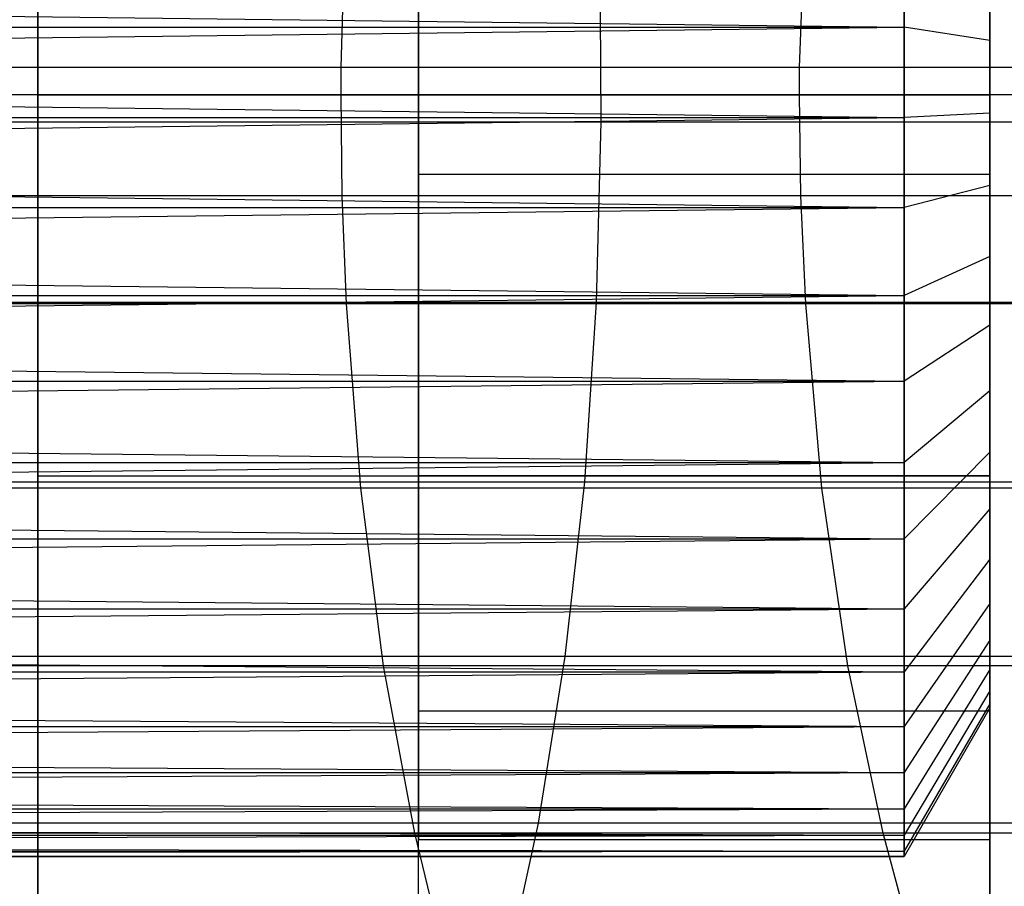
# Model space of a CAD drawing. Extents: x 1 to 115, y -55 to 55.
# Tile 81 of 86: x 108 to 110.59, y -2.08 to 0.2. Entities that reach past the tile are written whole.
import ezdxf

# ---------------------------------------------------------------- set-up
doc = ezdxf.new("R2010")
doc.units = 0
doc.header["$LTSCALE"] = 25.4
doc.layers.get('0').update_dxf_attribs({"linetype": 'CONTINUOUS'})

# ---------------------------------------------------------------- blocks, each defined once
blk = doc.blocks.new('NL2500025450_STL')
at = {"color": 0}
for p, q in [((110.55, -55, 213.8096), (110.55, 55, 213.8096)), ((110.55, 55, 243.8096), (110.55, -55, 243.8096)), ((110.55, 55, 243.8096), (110.55, -55, 243.8096)), ((110.55, -55, 213.8096), (110.55, 55, 213.8096)), ((110.55, 55, 93.8096), (110.55, -55, 93.8096)), ((110.55, -55, 43.8096), (110.55, 55, 43.8096)), ((110.55, 55, 93.8096), (110.55, -55, 93.8096)), ((110.55, -55, 43.8096), (110.55, 55, 43.8096)), ((109.05, -53.5, 43.8096), (109.05, 53.5, 43.8096)), ((109.05, -53.5, 43.8096), (109.05, 53.5, 43.8096)), ((109.05, -53.5, 92.8096), (109.05, 53.5, 92.8096)), ((109.05, -53.5, 92.8096), (109.05, 53.5, 92.8096)), ((108.05, 52.5, 45.6096), (108.05, -52.5, 45.6096)), ((108.05, 52.5, 45.6096), (108.05, -52.5, 45.6096)), ((108.05, -7.5, 43.8096), (108.05, 7.5, 43.8096)), ((108.05, -7.5, 43.8096), (108.05, 7.5, 43.8096)), ((108.05, 1, 53.2322), (108.05, 0, 52.6549)), ((108.05, 0, 54.9643), (108.05, 1, 54.3869)), ((108.05, 1, 53.2322), (108.05, 0, 52.6549)), ((108.05, 0, 54.9643), (108.05, 1, 54.3869)), ((110.55, 0, 54.9643), (110.55, 1, 54.3869)), ((110.55, 1, 53.2322), (110.55, 0, 52.6549)), ((110.55, 1, 53.2322), (110.55, 0, 52.6549)), ((110.55, 0, 54.9643), (110.55, 1, 54.3869)), ((109.05, -0.2091, 51.8205), (109.05, 0.618, 51.9075)), ((109.05, 0.618, 55.7117), (109.05, -0.2091, 55.7986)), ((109.05, 0.618, 55.7117), (109.05, -0.2091, 55.7986)), ((109.05, -0.2091, 51.8205), (109.05, 0.618, 51.9075)), ((110.55, -0.2091, 55.7986), (110.55, 0.618, 55.7117)), ((110.55, 0.618, 51.9075), (110.55, -0.2091, 51.8205)), ((110.55, -0.2091, 55.7986), (110.55, 0.618, 55.7117)), ((110.55, 0.618, 51.9075), (110.55, -0.2091, 51.8205)), ((108.8467, 0.0715, 1.5628), (108.8622, 0.5754, 1.6071)), ((108.8467, 0.0715, 1.5628), (108.8622, 0.5754, 1.6071)), ((110.0506, 0.0715, 1.1101), (110.0682, 0.5754, 1.1536)), ((110.0506, 0.0715, 1.1101), (110.0682, 0.5754, 1.1536)), ((110.3248, 0.412, 55.7667), (110.3248, 0.1776, 55.8017)), ((110.3248, 0.1776, 51.8175), (110.3248, 0.412, 51.8525)), ((110.3248, 0.1776, 51.8175), (110.3248, 0.412, 51.8525)), ((110.3248, 0.412, 55.7667), (110.3248, 0.1776, 55.8017)), ((110.55, 0.143, 52.2059), (110.55, 0.3316, 52.2341)), ((110.55, 0.3316, 55.3851), (110.55, 0.143, 55.4132)), ((110.55, 0.3316, 55.3851), (110.55, 0.143, 55.4132)), ((110.55, 0.143, 52.2059), (110.55, 0.3316, 52.2341)), ((100.55, 0.2953, 51.8315), (110.3248, 0.1776, 51.8175)), ((100.55, 0.2953, 51.8315), (110.3248, 0.1776, 51.8175)), ((100.55, 0.2953, 55.7877), (110.3248, 0.1776, 55.8017)), ((100.55, 0.2953, 55.7877), (110.3248, 0.1776, 55.8017)), ((109.5271, 0.2173, 8.6969), (109.5289, -0.071, 8.7026)), ((109.5271, 0.2173, 8.6969), (109.5289, -0.071, 8.7026)), ((100.55, 0.0593, 51.8105), (110.3248, 0.1776, 51.8175)), ((100.55, 0.1776, 51.8175), (110.3248, 0.1776, 51.8175)), ((100.55, 0.0593, 51.8105), (110.3248, 0.1776, 51.8175)), ((100.55, 0.1776, 51.8175), (110.3248, 0.1776, 51.8175)), ((100.55, 0.1776, 55.8017), (110.3248, 0.1776, 55.8017)), ((100.55, 0.1776, 55.8017), (110.3248, 0.1776, 55.8017)), ((100.55, 0.0593, 55.8087), (110.3248, 0.1776, 55.8017)), ((100.55, 0.0593, 55.8087), (110.3248, 0.1776, 55.8017)), ((110.55, 0.143, 55.4132), (110.3248, 0.1776, 55.8017)), ((110.3248, 0.1776, 55.8017), (110.3248, -0.0593, 55.8087)), ((110.55, 0.143, 55.4132), (110.3248, 0.1776, 55.8017)), ((110.55, 0.143, 52.2059), (110.3248, 0.1776, 51.8175)), ((110.3248, -0.0593, 51.8105), (110.3248, 0.1776, 51.8175)), ((110.55, 0.143, 52.2059), (110.3248, 0.1776, 51.8175)), ((110.3248, -0.0593, 51.8105), (110.3248, 0.1776, 51.8175)), ((110.3248, 0.1776, 55.8017), (110.3248, -0.0593, 55.8087)), ((110.55, -0.0477, 52.2003), (110.55, 0.143, 52.2059)), ((110.55, 0.143, 55.4132), (110.55, -0.0477, 55.4189)), ((110.55, 0.143, 55.4132), (110.55, -0.0477, 55.4189)), ((110.55, -0.0477, 52.2003), (110.55, 0.143, 52.2059)), ((100.55, 0.0593, 51.8105), (110.3248, -0.0593, 51.8105)), ((100.55, 0.0593, 51.8105), (110.3248, -0.0593, 51.8105)), ((100.55, 0.0593, 55.8087), (110.3248, -0.0593, 55.8087)), ((100.55, 0.0593, 55.8087), (110.3248, -0.0593, 55.8087)), ((108.8467, 0.0715, 1.5628), (107.4966, 0.0715, 2.0033)), ((108.8467, 0.0715, 1.5628), (107.4966, 0.0715, 2.0033)), ((108.8465, 0, 1.5621), (108.8467, 0.0715, 1.5628)), ((108.8465, 0, 1.5621), (108.8467, 0.0715, 1.5628)), ((110.0506, 0.0715, 1.1101), (108.8467, 0.0715, 1.5628)), ((110.0506, 0.0715, 1.1101), (108.8467, 0.0715, 1.5628)), ((110.0504, 0, 1.1094), (110.0506, 0.0715, 1.1101)), ((110.0504, 0, 1.1094), (110.0506, 0.0715, 1.1101)), ((111.129, 0.0715, 0.6444), (110.0506, 0.0715, 1.1101)), ((111.129, 0.0715, 0.6444), (110.0506, 0.0715, 1.1101)), ((108.8465, 0, 1.5621), (107.4964, 0, 2.0026)), ((108.8465, 0, 1.5621), (107.4964, 0, 2.0026)), ((108.05, 0, 52.6549), (110.55, 0, 52.6549)), ((108.05, 0, 52.6549), (108.05, -1, 53.2322)), ((108.05, 0, 52.6549), (110.55, 0, 52.6549)), ((108.05, -1, 54.3869), (108.05, 0, 54.9643)), ((108.05, 0, 54.9643), (110.55, 0, 54.9643)), ((108.05, 0, 54.9643), (110.55, 0, 54.9643)), ((108.05, 0, 52.6549), (108.05, -1, 53.2322)), ((108.05, -1, 54.3869), (108.05, 0, 54.9643)), ((108.8498, -0.2651, 1.5716), (108.8465, 0, 1.5621)), ((110.0504, 0, 1.1094), (108.8465, 0, 1.5621)), ((110.0504, 0, 1.1094), (108.8465, 0, 1.5621)), ((108.8498, -0.2651, 1.5716), (108.8465, 0, 1.5621)), ((110.0541, -0.2651, 1.1188), (110.0504, 0, 1.1094)), ((111.1287, 0, 0.6438), (110.0504, 0, 1.1094)), ((111.1287, 0, 0.6438), (110.0504, 0, 1.1094)), ((110.0541, -0.2651, 1.1188), (110.0504, 0, 1.1094)), ((110.55, 0, 52.6549), (110.55, -1, 53.2322)), ((110.55, -1, 54.3869), (110.55, 0, 54.9643)), ((110.55, 0, 52.6549), (110.55, -1, 53.2322)), ((110.55, -1, 54.3869), (110.55, 0, 54.9643)), ((110.55, -0.0477, 55.4189), (110.3248, -0.0593, 55.8087)), ((110.55, -0.0477, 55.4189), (110.3248, -0.0593, 55.8087)), ((110.55, -0.0477, 52.2003), (110.3248, -0.0593, 51.8105)), ((110.55, -0.0477, 52.2003), (110.3248, -0.0593, 51.8105)), ((110.55, -0.2377, 52.2172), (110.55, -0.0477, 52.2003)), ((110.55, -0.0477, 55.4189), (110.55, -0.2377, 55.4019)), ((110.55, -0.0477, 55.4189), (110.55, -0.2377, 55.4019)), ((110.55, -0.2377, 52.2172), (110.55, -0.0477, 52.2003)), ((100.55, -0.1776, 51.8175), (110.3248, -0.0593, 51.8105)), ((100.55, -0.0593, 51.8105), (110.3248, -0.0593, 51.8105)), ((100.55, -0.1776, 51.8175), (110.3248, -0.0593, 51.8105)), ((100.55, -0.0593, 51.8105), (110.3248, -0.0593, 51.8105)), ((100.55, -0.0593, 55.8087), (110.3248, -0.0593, 55.8087)), ((100.55, -0.0593, 55.8087), (110.3248, -0.0593, 55.8087)), ((100.55, -0.1776, 55.8017), (110.3248, -0.0593, 55.8087)), ((100.55, -0.1776, 55.8017), (110.3248, -0.0593, 55.8087)), ((107.7349, -0.071, 9.206), (109.5289, -0.071, 8.7026)), ((107.7349, -0.071, 9.206), (109.5289, -0.071, 8.7026)), ((109.5289, -0.071, 8.7026), (109.5167, -0.5444, 8.6625)), ((109.5289, -0.071, 8.7026), (109.5167, -0.5444, 8.6625)), ((109.5289, -0.071, 8.7026), (111.166, -0.071, 8.1686)), ((109.5289, -0.071, 8.7026), (111.166, -0.071, 8.1686)), ((110.3248, -0.0593, 55.8087), (110.3248, -0.2953, 55.7877)), ((110.3248, -0.2953, 51.8315), (110.3248, -0.0593, 51.8105)), ((110.3248, -0.2953, 51.8315), (110.3248, -0.0593, 51.8105)), ((110.3248, -0.0593, 55.8087), (110.3248, -0.2953, 55.7877)), ((100.55, -0.1776, 51.8175), (110.3248, -0.2953, 51.8315)), ((100.55, -0.1776, 51.8175), (110.3248, -0.2953, 51.8315)), ((100.55, -0.1776, 55.8017), (110.3248, -0.2953, 55.7877)), ((100.55, -0.1776, 55.8017), (110.3248, -0.2953, 55.7877)), ((109.05, -0.2091, 55.7986), (109.05, -1, 55.5416)), ((109.05, -1, 52.0775), (109.05, -0.2091, 51.8205)), ((110.55, -0.2091, 55.7986), (109.05, -0.2091, 55.7986)), ((110.55, -0.2091, 55.7986), (109.05, -0.2091, 55.7986)), ((109.05, -0.2091, 55.7986), (109.05, -1, 55.5416)), ((110.55, -0.2091, 51.8205), (109.05, -0.2091, 51.8205)), ((109.05, -1, 52.0775), (109.05, -0.2091, 51.8205)), ((110.55, -0.2091, 51.8205), (109.05, -0.2091, 51.8205)), ((110.55, -1, 55.5416), (110.55, -0.2091, 55.7986)), ((110.55, -0.2091, 51.8205), (110.55, -1, 52.0775)), ((110.55, -1, 55.5416), (110.55, -0.2091, 55.7986)), ((110.55, -0.2091, 51.8205), (110.55, -1, 52.0775)), ((110.55, -0.2377, 55.4019), (110.3248, -0.2953, 55.7877)), ((110.55, -0.2377, 55.4019), (110.3248, -0.2953, 55.7877)), ((110.55, -0.2377, 52.2172), (110.3248, -0.2953, 51.8315)), ((110.55, -0.2377, 52.2172), (110.3248, -0.2953, 51.8315)), ((110.55, -0.4244, 52.2565), (110.55, -0.2377, 52.2172)), ((110.55, -0.2377, 55.4019), (110.55, -0.4244, 55.3626)), ((110.55, -0.2377, 55.4019), (110.55, -0.4244, 55.3626)), ((110.55, -0.4244, 52.2565), (110.55, -0.2377, 52.2172)), ((108.8498, -0.2651, 1.5716), (107.4993, -0.2651, 2.0122)), ((108.8498, -0.2651, 1.5716), (107.4993, -0.2651, 2.0122)), ((108.8608, -0.5484, 1.6029), (108.8498, -0.2651, 1.5716)), ((110.0541, -0.2651, 1.1188), (108.8498, -0.2651, 1.5716)), ((110.0541, -0.2651, 1.1188), (108.8498, -0.2651, 1.5716)), ((108.8608, -0.5484, 1.6029), (108.8498, -0.2651, 1.5716)), ((110.0666, -0.5484, 1.1495), (110.0541, -0.2651, 1.1188)), ((111.133, -0.2651, 0.6529), (110.0541, -0.2651, 1.1188)), ((111.133, -0.2651, 0.6529), (110.0541, -0.2651, 1.1188)), ((110.0666, -0.5484, 1.1495), (110.0541, -0.2651, 1.1188)), ((100.55, -0.412, 51.8525), (110.3248, -0.2953, 51.8315)), ((100.55, -0.2953, 51.8315), (110.3248, -0.2953, 51.8315)), ((100.55, -0.412, 51.8525), (110.3248, -0.2953, 51.8315)), ((100.55, -0.2953, 51.8315), (110.3248, -0.2953, 51.8315)), ((100.55, -0.2953, 55.7877), (110.3248, -0.2953, 55.7877)), ((100.55, -0.2953, 55.7877), (110.3248, -0.2953, 55.7877)), ((100.55, -0.412, 55.7667), (110.3248, -0.2953, 55.7877)), ((100.55, -0.412, 55.7667), (110.3248, -0.2953, 55.7877)), ((110.3248, -0.2953, 55.7877), (110.3248, -0.5272, 55.7388)), ((110.3248, -0.5272, 51.8803), (110.3248, -0.2953, 51.8315)), ((110.3248, -0.5272, 51.8803), (110.3248, -0.2953, 51.8315)), ((110.3248, -0.2953, 55.7877), (110.3248, -0.5272, 55.7388)), ((100.55, -0.412, 51.8525), (110.3248, -0.5272, 51.8803)), ((100.55, -0.412, 51.8525), (110.3248, -0.5272, 51.8803)), ((100.55, -0.412, 55.7667), (110.3248, -0.5272, 55.7388)), ((100.55, -0.412, 55.7667), (110.3248, -0.5272, 55.7388)), ((110.55, -0.4244, 55.3626), (110.3248, -0.5272, 55.7388)), ((110.55, -0.4244, 55.3626), (110.3248, -0.5272, 55.7388)), ((110.55, -0.4244, 52.2565), (110.3248, -0.5272, 51.8803)), ((110.55, -0.4244, 52.2565), (110.3248, -0.5272, 51.8803)), ((110.55, -0.6051, 52.3176), (110.55, -0.4244, 52.2565)), ((110.55, -0.4244, 55.3626), (110.55, -0.6051, 55.3015)), ((110.55, -0.4244, 55.3626), (110.55, -0.6051, 55.3015)), ((110.55, -0.6051, 52.3176), (110.55, -0.4244, 52.2565)), ((100.55, -0.6405, 51.9149), (110.3248, -0.5272, 51.8803)), ((100.55, -0.5272, 51.8803), (110.3248, -0.5272, 51.8803)), ((100.55, -0.6405, 51.9149), (110.3248, -0.5272, 51.8803)), ((100.55, -0.5272, 51.8803), (110.3248, -0.5272, 51.8803)), ((100.55, -0.5272, 55.7388), (110.3248, -0.5272, 55.7388)), ((100.55, -0.5272, 55.7388), (110.3248, -0.5272, 55.7388)), ((100.55, -0.6405, 55.7042), (110.3248, -0.5272, 55.7388)), ((100.55, -0.6405, 55.7042), (110.3248, -0.5272, 55.7388)), ((110.3248, -0.5272, 55.7388), (110.3248, -0.7517, 55.663)), ((110.3248, -0.7517, 51.9562), (110.3248, -0.5272, 51.8803)), ((110.3248, -0.7517, 51.9562), (110.3248, -0.5272, 51.8803)), ((110.3248, -0.5272, 55.7388), (110.3248, -0.7517, 55.663)), ((108.8608, -0.5484, 1.6029), (107.509, -0.5484, 2.044)), ((108.8608, -0.5484, 1.6029), (107.509, -0.5484, 2.044)), ((107.7244, -0.5444, 9.1655), (109.5167, -0.5444, 8.6625)), ((107.7244, -0.5444, 9.1655), (109.5167, -0.5444, 8.6625)), ((110.0666, -0.5484, 1.1495), (108.8608, -0.5484, 1.6029)), ((108.8981, -1.0326, 1.7092), (108.8608, -0.5484, 1.6029)), ((110.0666, -0.5484, 1.1495), (108.8608, -0.5484, 1.6029)), ((108.8981, -1.0326, 1.7092), (108.8608, -0.5484, 1.6029)), ((109.5167, -0.5444, 8.6625), (109.4854, -1.0157, 8.5592)), ((109.5167, -0.5444, 8.6625), (109.4854, -1.0157, 8.5592)), ((109.5167, -0.5444, 8.6625), (111.1521, -0.5444, 8.1291)), ((109.5167, -0.5444, 8.6625), (111.1521, -0.5444, 8.1291)), ((111.1469, -0.5484, 0.683), (110.0666, -0.5484, 1.1495)), ((110.1087, -1.0326, 1.2539), (110.0666, -0.5484, 1.1495)), ((111.1469, -0.5484, 0.683), (110.0666, -0.5484, 1.1495)), ((110.1087, -1.0326, 1.2539), (110.0666, -0.5484, 1.1495)), ((110.55, -0.6051, 55.3015), (110.3248, -0.7517, 55.663)), ((110.55, -0.6051, 55.3015), (110.3248, -0.7517, 55.663)), ((110.55, -0.6051, 52.3176), (110.3248, -0.7517, 51.9562)), ((110.55, -0.6051, 52.3176), (110.3248, -0.7517, 51.9562)), ((110.55, -0.7773, 52.3996), (110.55, -0.6051, 52.3176)), ((110.55, -0.6051, 55.3015), (110.55, -0.7773, 55.2195)), ((110.55, -0.6051, 55.3015), (110.55, -0.7773, 55.2195)), ((110.55, -0.7773, 52.3996), (110.55, -0.6051, 52.3176)), ((100.55, -0.6405, 51.9149), (110.3248, -0.7517, 51.9562)), ((100.55, -0.6405, 51.9149), (110.3248, -0.7517, 51.9562)), ((100.55, -0.6405, 55.7042), (110.3248, -0.7517, 55.663)), ((100.55, -0.6405, 55.7042), (110.3248, -0.7517, 55.663)), ((100.55, -0.8601, 52.004), (110.3248, -0.7517, 51.9562)), ((100.55, -0.7517, 51.9562), (110.3248, -0.7517, 51.9562)), ((100.55, -0.8601, 52.004), (110.3248, -0.7517, 51.9562)), ((100.55, -0.7517, 51.9562), (110.3248, -0.7517, 51.9562)), ((100.55, -0.7517, 55.663), (110.3248, -0.7517, 55.663)), ((100.55, -0.7517, 55.663), (110.3248, -0.7517, 55.663)), ((100.55, -0.8601, 55.6152), (110.3248, -0.7517, 55.663)), ((100.55, -0.8601, 55.6152), (110.3248, -0.7517, 55.663)), ((110.3248, -0.7517, 55.663), (110.3248, -0.9656, 55.5611)), ((110.3248, -0.9656, 52.0581), (110.3248, -0.7517, 51.9562)), ((110.3248, -0.9656, 52.0581), (110.3248, -0.7517, 51.9562)), ((110.3248, -0.7517, 55.663), (110.3248, -0.9656, 55.5611)), ((110.55, -0.7773, 55.2195), (110.3248, -0.9656, 55.5611)), ((110.55, -0.7773, 55.2195), (110.3248, -0.9656, 55.5611)), ((110.55, -0.7773, 52.3996), (110.3248, -0.9656, 52.0581)), ((110.55, -0.7773, 52.3996), (110.3248, -0.9656, 52.0581)), ((110.55, -0.9386, 52.5015), (110.55, -0.7773, 52.3996)), ((110.55, -0.7773, 55.2195), (110.55, -0.9386, 55.1177)), ((110.55, -0.7773, 55.2195), (110.55, -0.9386, 55.1177)), ((110.55, -0.9386, 52.5015), (110.55, -0.7773, 52.3996)), ((100.55, -0.8601, 52.004), (110.3248, -0.9656, 52.0581)), ((100.55, -0.8601, 52.004), (110.3248, -0.9656, 52.0581)), ((100.55, -0.8601, 55.6152), (110.3248, -0.9656, 55.5611)), ((100.55, -0.8601, 55.6152), (110.3248, -0.9656, 55.5611)), ((110.55, -0.9386, 55.1177), (110.3248, -1.166, 55.4346)), ((110.55, -0.9386, 55.1177), (110.3248, -1.166, 55.4346)), ((110.55, -0.9386, 52.5015), (110.3248, -1.166, 52.1846)), ((110.55, -0.9386, 52.5015), (110.3248, -1.166, 52.1846)), ((110.55, -1.0867, 52.6217), (110.55, -0.9386, 52.5015)), ((110.55, -0.9386, 55.1177), (110.55, -1.0867, 54.9975)), ((110.55, -0.9386, 55.1177), (110.55, -1.0867, 54.9975)), ((110.55, -1.0867, 52.6217), (110.55, -0.9386, 52.5015)), ((100.55, -1.0676, 52.1184), (110.3248, -0.9656, 52.0581)), ((100.55, -0.9656, 52.0581), (110.3248, -0.9656, 52.0581)), ((100.55, -1.0676, 52.1184), (110.3248, -0.9656, 52.0581)), ((100.55, -0.9656, 52.0581), (110.3248, -0.9656, 52.0581)), ((100.55, -0.9656, 55.5611), (110.3248, -0.9656, 55.5611)), ((100.55, -0.9656, 55.5611), (110.3248, -0.9656, 55.5611)), ((100.55, -1.0676, 55.5008), (110.3248, -0.9656, 55.5611)), ((100.55, -1.0676, 55.5008), (110.3248, -0.9656, 55.5611)), ((110.3248, -0.9656, 55.5611), (110.3248, -1.166, 55.4346)), ((110.3248, -1.166, 52.1846), (110.3248, -0.9656, 52.0581)), ((110.3248, -1.166, 52.1846), (110.3248, -0.9656, 52.0581)), ((110.3248, -0.9656, 55.5611), (110.3248, -1.166, 55.4346)), ((108.05, -1, 53.2322), (110.55, -1, 53.2322)), ((108.05, -1, 53.2322), (108.05, -1, 54.3869)), ((108.05, -1, 54.3869), (110.55, -1, 54.3869)), ((108.05, -1, 53.2322), (110.55, -1, 53.2322)), ((108.05, -1, 54.3869), (110.55, -1, 54.3869)), ((108.05, -1, 53.2322), (108.05, -1, 54.3869)), ((109.05, -1, 55.5416), (109.05, -1.618, 54.9851)), ((109.05, -1.618, 52.634), (109.05, -1, 52.0775)), ((110.55, -1, 55.5416), (109.05, -1, 55.5416)), ((110.55, -1, 55.5416), (109.05, -1, 55.5416)), ((109.05, -1, 55.5416), (109.05, -1.618, 54.9851)), ((110.55, -1, 52.0775), (109.05, -1, 52.0775)), ((109.05, -1.618, 52.634), (109.05, -1, 52.0775)), ((110.55, -1, 52.0775), (109.05, -1, 52.0775)), ((110.55, -1.618, 54.9851), (110.55, -1, 55.5416)), ((110.55, -1, 52.0775), (110.55, -1.618, 52.634)), ((110.55, -1.618, 54.9851), (110.55, -1, 55.5416)), ((110.55, -1, 52.0775), (110.55, -1.618, 52.634)), ((110.55, -1, 53.2322), (110.55, -1, 54.3869)), ((110.55, -1, 53.2322), (110.55, -1, 54.3869)), ((108.8981, -1.0326, 1.7092), (107.5417, -1.0326, 2.1517)), ((108.8981, -1.0326, 1.7092), (107.5417, -1.0326, 2.1517)), ((107.6972, -1.0157, 9.0609), (109.4854, -1.0157, 8.5592)), ((107.6972, -1.0157, 9.0609), (109.4854, -1.0157, 8.5592)), ((110.1087, -1.0326, 1.2539), (108.8981, -1.0326, 1.7092)), ((108.9583, -1.4997, 1.8808), (108.8981, -1.0326, 1.7092)), ((110.1087, -1.0326, 1.2539), (108.8981, -1.0326, 1.7092)), ((108.9583, -1.4997, 1.8808), (108.8981, -1.0326, 1.7092)), ((109.4854, -1.0157, 8.5592), (109.4345, -1.4746, 8.3914)), ((109.4854, -1.0157, 8.5592), (109.4345, -1.4746, 8.3914)), ((109.4854, -1.0157, 8.5592), (111.1163, -1.0157, 8.0272)), ((109.4854, -1.0157, 8.5592), (111.1163, -1.0157, 8.0272)), ((111.1942, -1.0326, 0.7851), (110.1087, -1.0326, 1.2539)), ((110.1769, -1.4997, 1.4225), (110.1087, -1.0326, 1.2539)), ((111.1942, -1.0326, 0.7851), (110.1087, -1.0326, 1.2539)), ((110.1769, -1.4997, 1.4225), (110.1087, -1.0326, 1.2539)), ((100.55, -1.0676, 52.1184), (110.3248, -1.166, 52.1846)), ((100.55, -1.0676, 52.1184), (110.3248, -1.166, 52.1846)), ((100.55, -1.0676, 55.5008), (110.3248, -1.166, 55.4346)), ((100.55, -1.0676, 55.5008), (110.3248, -1.166, 55.4346)), ((110.55, -1.0867, 54.9975), (110.3248, -1.35, 55.2852)), ((110.55, -1.0867, 54.9975), (110.3248, -1.35, 55.2852)), ((110.55, -1.0867, 52.6217), (110.3248, -1.35, 52.3339)), ((110.55, -1.0867, 52.6217), (110.3248, -1.35, 52.3339)), ((110.55, -1.2196, 52.7585), (110.55, -1.0867, 52.6217)), ((110.55, -1.0867, 54.9975), (110.55, -1.2196, 54.8606)), ((110.55, -1.0867, 54.9975), (110.55, -1.2196, 54.8606)), ((110.55, -1.2196, 52.7585), (110.55, -1.0867, 52.6217)), ((100.55, -1.2602, 52.2565), (110.3248, -1.166, 52.1846)), ((100.55, -1.166, 52.1846), (110.3248, -1.166, 52.1846)), ((100.55, -1.2602, 52.2565), (110.3248, -1.166, 52.1846)), ((100.55, -1.166, 52.1846), (110.3248, -1.166, 52.1846)), ((100.55, -1.166, 55.4346), (110.3248, -1.166, 55.4346)), ((100.55, -1.166, 55.4346), (110.3248, -1.166, 55.4346)), ((100.55, -1.2602, 55.3626), (110.3248, -1.166, 55.4346)), ((100.55, -1.2602, 55.3626), (110.3248, -1.166, 55.4346)), ((110.3248, -1.166, 55.4346), (110.3248, -1.35, 55.2852)), ((110.3248, -1.35, 52.3339), (110.3248, -1.166, 52.1846)), ((110.3248, -1.35, 52.3339), (110.3248, -1.166, 52.1846)), ((110.3248, -1.166, 55.4346), (110.3248, -1.35, 55.2852)), ((110.55, -1.2196, 54.8606), (110.3248, -1.515, 55.1152)), ((110.55, -1.2196, 54.8606), (110.3248, -1.515, 55.1152)), ((110.55, -1.2196, 52.7585), (110.3248, -1.515, 52.5039)), ((110.55, -1.2196, 52.7585), (110.3248, -1.515, 52.5039)), ((110.55, -1.3353, 52.9102), (110.55, -1.2196, 52.7585)), ((110.55, -1.2196, 54.8606), (110.55, -1.3353, 54.709)), ((110.55, -1.2196, 54.8606), (110.55, -1.3353, 54.709)), ((110.55, -1.3353, 52.9102), (110.55, -1.2196, 52.7585)), ((100.55, -1.2602, 52.2565), (110.3248, -1.35, 52.3339)), ((100.55, -1.2602, 52.2565), (110.3248, -1.35, 52.3339)), ((100.55, -1.2602, 55.3626), (110.3248, -1.35, 55.2852)), ((100.55, -1.2602, 55.3626), (110.3248, -1.35, 55.2852)), ((110.55, -1.3353, 54.709), (110.3248, -1.6588, 54.9269)), ((110.55, -1.3353, 54.709), (110.3248, -1.6588, 54.9269)), ((110.55, -1.3353, 52.9102), (110.3248, -1.6588, 52.6923)), ((110.55, -1.3353, 52.9102), (110.3248, -1.6588, 52.6923)), ((110.55, -1.4323, 53.0744), (110.55, -1.3353, 52.9102)), ((110.55, -1.3353, 54.709), (110.55, -1.4323, 54.5448)), ((110.55, -1.3353, 54.709), (110.55, -1.4323, 54.5448)), ((110.55, -1.4323, 53.0744), (110.55, -1.3353, 52.9102)), ((100.55, -1.435, 52.4165), (110.3248, -1.35, 52.3339)), ((100.55, -1.35, 52.3339), (110.3248, -1.35, 52.3339)), ((100.55, -1.435, 52.4165), (110.3248, -1.35, 52.3339)), ((100.55, -1.35, 52.3339), (110.3248, -1.35, 52.3339)), ((100.55, -1.35, 55.2852), (110.3248, -1.35, 55.2852)), ((100.55, -1.35, 55.2852), (110.3248, -1.35, 55.2852)), ((100.55, -1.435, 55.2027), (110.3248, -1.35, 55.2852)), ((100.55, -1.435, 55.2027), (110.3248, -1.35, 55.2852)), ((110.3248, -1.35, 55.2852), (110.3248, -1.515, 55.1152)), ((110.3248, -1.515, 52.5039), (110.3248, -1.35, 52.3339)), ((110.3248, -1.515, 52.5039), (110.3248, -1.35, 52.3339)), ((110.3248, -1.35, 55.2852), (110.3248, -1.515, 55.1152)), ((100.55, -1.435, 52.4165), (110.3248, -1.515, 52.5039)), ((100.55, -1.435, 52.4165), (110.3248, -1.515, 52.5039)), ((100.55, -1.435, 55.2027), (110.3248, -1.515, 55.1152)), ((100.55, -1.435, 55.2027), (110.3248, -1.515, 55.1152)), ((110.55, -1.4323, 54.5448), (110.3248, -1.7793, 54.7228)), ((110.55, -1.4323, 54.5448), (110.3248, -1.7793, 54.7228)), ((110.55, -1.4323, 53.0744), (110.3248, -1.7793, 52.8963)), ((110.55, -1.4323, 53.0744), (110.3248, -1.7793, 52.8963)), ((110.55, -1.5092, 53.249), (110.55, -1.4323, 53.0744)), ((110.55, -1.4323, 54.5448), (110.55, -1.5092, 54.3702)), ((110.55, -1.4323, 54.5448), (110.55, -1.5092, 54.3702)), ((110.55, -1.5092, 53.249), (110.55, -1.4323, 53.0744)), ((109.4345, -1.4746, 8.3914), (107.653, -1.4746, 8.8914)), ((109.4345, -1.4746, 8.3914), (107.653, -1.4746, 8.8914)), ((109.4345, -1.4746, 8.3914), (109.3639, -1.9128, 8.1587)), ((109.4345, -1.4746, 8.3914), (109.3639, -1.9128, 8.1587)), ((111.0583, -1.4746, 7.8618), (109.4345, -1.4746, 8.3914)), ((111.0583, -1.4746, 7.8618), (109.4345, -1.4746, 8.3914)), ((100.55, -1.5897, 52.596), (110.3248, -1.515, 52.5039)), ((100.55, -1.515, 52.5039), (110.3248, -1.515, 52.5039)), ((100.55, -1.5897, 52.596), (110.3248, -1.515, 52.5039)), ((100.55, -1.515, 52.5039), (110.3248, -1.515, 52.5039)), ((100.55, -1.515, 55.1152), (110.3248, -1.515, 55.1152)), ((100.55, -1.515, 55.1152), (110.3248, -1.515, 55.1152)), ((100.55, -1.5897, 55.0232), (110.3248, -1.515, 55.1152)), ((100.55, -1.5897, 55.0232), (110.3248, -1.515, 55.1152)), ((108.9583, -1.4997, 1.8808), (107.5945, -1.4997, 2.3258)), ((108.9583, -1.4997, 1.8808), (107.5945, -1.4997, 2.3258)), ((110.1769, -1.4997, 1.4225), (108.9583, -1.4997, 1.8808)), ((109.0407, -1.9389, 2.1154), (108.9583, -1.4997, 1.8808)), ((110.1769, -1.4997, 1.4225), (108.9583, -1.4997, 1.8808)), ((109.0407, -1.9389, 2.1154), (108.9583, -1.4997, 1.8808)), ((111.2706, -1.4997, 0.9501), (110.1769, -1.4997, 1.4225)), ((110.27, -1.9389, 1.653), (110.1769, -1.4997, 1.4225)), ((111.2706, -1.4997, 0.9501), (110.1769, -1.4997, 1.4225)), ((110.27, -1.9389, 1.653), (110.1769, -1.4997, 1.4225)), ((110.55, -1.5092, 54.3702), (110.3248, -1.8748, 54.506)), ((110.55, -1.5092, 54.3702), (110.3248, -1.8748, 54.506)), ((110.55, -1.5092, 53.249), (110.3248, -1.8748, 53.1132)), ((110.55, -1.5092, 53.249), (110.3248, -1.8748, 53.1132)), ((110.3248, -1.515, 55.1152), (110.3248, -1.6588, 54.9269)), ((110.3248, -1.6588, 52.6923), (110.3248, -1.515, 52.5039)), ((110.3248, -1.6588, 52.6923), (110.3248, -1.515, 52.5039)), ((110.3248, -1.515, 55.1152), (110.3248, -1.6588, 54.9269)), ((110.55, -1.565, 53.4314), (110.55, -1.5092, 53.249)), ((110.55, -1.5092, 54.3702), (110.55, -1.565, 54.1877)), ((110.55, -1.5092, 54.3702), (110.55, -1.565, 54.1877)), ((110.55, -1.565, 53.4314), (110.55, -1.5092, 53.249)), ((110.55, -1.565, 54.1877), (110.3248, -1.944, 54.2794)), ((110.55, -1.565, 54.1877), (110.3248, -1.944, 54.2794)), ((110.55, -1.565, 53.4314), (110.3248, -1.944, 53.3398)), ((110.55, -1.565, 53.4314), (110.3248, -1.944, 53.3398)), ((110.55, -1.5987, 53.6192), (110.55, -1.565, 53.4314)), ((110.55, -1.565, 54.1877), (110.55, -1.5987, 54)), ((110.55, -1.565, 54.1877), (110.55, -1.5987, 54)), ((110.55, -1.5987, 53.6192), (110.55, -1.565, 53.4314)), ((100.55, -1.5897, 52.596), (110.3248, -1.6588, 52.6923)), ((100.55, -1.5897, 52.596), (110.3248, -1.6588, 52.6923)), ((100.55, -1.5897, 55.0232), (110.3248, -1.6588, 54.9269)), ((100.55, -1.5897, 55.0232), (110.3248, -1.6588, 54.9269)), ((110.55, -1.5987, 54), (110.3248, -1.986, 54.0461)), ((110.55, -1.5987, 54), (110.3248, -1.986, 54.0461)), ((110.55, -1.5987, 53.6192), (110.3248, -1.986, 53.573)), ((110.55, -1.5987, 53.6192), (110.3248, -1.986, 53.573)), ((110.55, -1.5987, 54), (110.55, -1.61, 53.8096)), ((110.55, -1.61, 53.8096), (110.55, -1.5987, 53.6192)), ((110.55, -1.5987, 54), (110.55, -1.61, 53.8096)), ((110.55, -1.61, 53.8096), (110.55, -1.5987, 53.6192)), ((109.05, -1.618, 54.9851), (109.05, -1.9563, 54.2254)), ((109.05, -1.9563, 53.3938), (109.05, -1.618, 52.634)), ((110.55, -1.618, 54.9851), (109.05, -1.618, 54.9851)), ((110.55, -1.618, 54.9851), (109.05, -1.618, 54.9851)), ((109.05, -1.618, 54.9851), (109.05, -1.9563, 54.2254)), ((110.55, -1.618, 52.634), (109.05, -1.618, 52.634)), ((109.05, -1.9563, 53.3938), (109.05, -1.618, 52.634)), ((110.55, -1.618, 52.634), (109.05, -1.618, 52.634)), ((110.55, -1.61, 53.8096), (110.3248, -2, 53.8096)), ((110.55, -1.61, 53.8096), (110.3248, -2, 53.8096)), ((110.55, -1.9563, 54.2254), (110.55, -1.618, 54.9851)), ((110.55, -1.618, 52.634), (110.55, -1.9563, 53.3938)), ((110.55, -1.9563, 54.2254), (110.55, -1.618, 54.9851)), ((110.55, -1.618, 52.634), (110.55, -1.9563, 53.3938)), ((100.55, -1.7221, 52.7925), (110.3248, -1.6588, 52.6923)), ((100.55, -1.6588, 52.6923), (110.3248, -1.6588, 52.6923)), ((100.55, -1.7221, 52.7925), (110.3248, -1.6588, 52.6923)), ((100.55, -1.6588, 52.6923), (110.3248, -1.6588, 52.6923)), ((100.55, -1.6588, 54.9269), (110.3248, -1.6588, 54.9269)), ((100.55, -1.6588, 54.9269), (110.3248, -1.6588, 54.9269)), ((100.55, -1.7221, 54.8266), (110.3248, -1.6588, 54.9269)), ((100.55, -1.7221, 54.8266), (110.3248, -1.6588, 54.9269)), ((110.3248, -1.6588, 54.9269), (110.3248, -1.7793, 54.7228)), ((110.3248, -1.7793, 52.8963), (110.3248, -1.6588, 52.6923)), ((110.3248, -1.7793, 52.8963), (110.3248, -1.6588, 52.6923)), ((110.3248, -1.6588, 54.9269), (110.3248, -1.7793, 54.7228)), ((100.55, -1.7221, 52.7925), (110.3248, -1.7793, 52.8963)), ((100.55, -1.7221, 52.7925), (110.3248, -1.7793, 52.8963)), ((100.55, -1.7221, 54.8266), (110.3248, -1.7793, 54.7228)), ((100.55, -1.7221, 54.8266), (110.3248, -1.7793, 54.7228)), ((100.55, -1.8303, 53.0033), (110.3248, -1.7793, 52.8963)), ((100.55, -1.7793, 52.8963), (110.3248, -1.7793, 52.8963)), ((100.55, -1.8303, 53.0033), (110.3248, -1.7793, 52.8963)), ((100.55, -1.7793, 52.8963), (110.3248, -1.7793, 52.8963)), ((100.55, -1.7793, 54.7228), (110.3248, -1.7793, 54.7228)), ((100.55, -1.7793, 54.7228), (110.3248, -1.7793, 54.7228)), ((100.55, -1.8303, 54.6158), (110.3248, -1.7793, 54.7228)), ((100.55, -1.8303, 54.6158), (110.3248, -1.7793, 54.7228)), ((110.3248, -1.7793, 54.7228), (110.3248, -1.8748, 54.506)), ((110.3248, -1.8748, 53.1132), (110.3248, -1.7793, 52.8963)), ((110.3248, -1.8748, 53.1132), (110.3248, -1.7793, 52.8963)), ((110.3248, -1.7793, 54.7228), (110.3248, -1.8748, 54.506)), ((100.55, -1.8303, 53.0033), (110.3248, -1.8748, 53.1132)), ((100.55, -1.8303, 53.0033), (110.3248, -1.8748, 53.1132)), ((100.55, -1.8303, 54.6158), (110.3248, -1.8748, 54.506)), ((100.55, -1.8303, 54.6158), (110.3248, -1.8748, 54.506)), ((100.55, -1.9128, 53.2255), (110.3248, -1.8748, 53.1132)), ((100.55, -1.8748, 53.1132), (110.3248, -1.8748, 53.1132)), ((100.55, -1.9128, 53.2255), (110.3248, -1.8748, 53.1132)), ((100.55, -1.8748, 53.1132), (110.3248, -1.8748, 53.1132)), ((100.55, -1.8748, 54.506), (110.3248, -1.8748, 54.506)), ((100.55, -1.8748, 54.506), (110.3248, -1.8748, 54.506)), ((100.55, -1.9128, 54.3937), (110.3248, -1.8748, 54.506)), ((100.55, -1.9128, 54.3937), (110.3248, -1.8748, 54.506)), ((110.3248, -1.8748, 54.506), (110.3248, -1.944, 54.2794)), ((110.3248, -1.944, 53.3398), (110.3248, -1.8748, 53.1132)), ((110.3248, -1.944, 53.3398), (110.3248, -1.8748, 53.1132)), ((110.3248, -1.8748, 54.506), (110.3248, -1.944, 54.2794)), ((100.55, -1.9128, 53.2255), (110.3248, -1.944, 53.3398)), ((100.55, -1.9128, 53.2255), (110.3248, -1.944, 53.3398)), ((100.55, -1.9128, 54.3937), (110.3248, -1.944, 54.2794)), ((100.55, -1.9128, 54.3937), (110.3248, -1.944, 54.2794)), ((109.3639, -1.9128, 8.1587), (107.5918, -1.9128, 8.6561)), ((109.3639, -1.9128, 8.1587), (107.5918, -1.9128, 8.6561)), ((109.3639, -1.9128, 8.1587), (109.2828, -2.2841, 7.8915)), ((109.3639, -1.9128, 8.1587), (109.2828, -2.2841, 7.8915)), ((110.9777, -1.9128, 7.6323), (109.3639, -1.9128, 8.1587)), ((110.9777, -1.9128, 7.6323), (109.3639, -1.9128, 8.1587)), ((109.0407, -1.9389, 2.1154), (107.6666, -1.9389, 2.5637)), ((109.0407, -1.9389, 2.1154), (107.6666, -1.9389, 2.5637)), ((109.0928, -2.1564, 2.2637), (109.0407, -1.9389, 2.1154)), ((110.27, -1.9389, 1.653), (109.0407, -1.9389, 2.1154)), ((110.27, -1.9389, 1.653), (109.0407, -1.9389, 2.1154)), ((109.0928, -2.1564, 2.2637), (109.0407, -1.9389, 2.1154)), ((110.3289, -2.1564, 1.7987), (110.27, -1.9389, 1.653)), ((111.3751, -1.9389, 1.1756), (110.27, -1.9389, 1.653)), ((111.3751, -1.9389, 1.1756), (110.27, -1.9389, 1.653)), ((110.3289, -2.1564, 1.7987), (110.27, -1.9389, 1.653)), ((100.55, -1.9685, 53.4558), (110.3248, -1.944, 53.3398)), ((100.55, -1.944, 53.3398), (110.3248, -1.944, 53.3398)), ((100.55, -1.9685, 53.4558), (110.3248, -1.944, 53.3398)), ((100.55, -1.944, 53.3398), (110.3248, -1.944, 53.3398)), ((100.55, -1.944, 54.2794), (110.3248, -1.944, 54.2794)), ((100.55, -1.944, 54.2794), (110.3248, -1.944, 54.2794)), ((100.55, -1.9685, 54.1634), (110.3248, -1.944, 54.2794)), ((100.55, -1.9685, 54.1634), (110.3248, -1.944, 54.2794)), ((109.05, -1.9563, 54.2254), (109.05, -1.9563, 53.3938)), ((110.55, -1.9563, 54.2254), (109.05, -1.9563, 54.2254)), ((110.55, -1.9563, 54.2254), (109.05, -1.9563, 54.2254)), ((110.55, -1.9563, 53.3938), (109.05, -1.9563, 53.3938)), ((109.05, -1.9563, 54.2254), (109.05, -1.9563, 53.3938)), ((110.55, -1.9563, 53.3938), (109.05, -1.9563, 53.3938)), ((110.3248, -1.944, 54.2794), (110.3248, -1.986, 54.0461)), ((110.3248, -1.986, 53.573), (110.3248, -1.944, 53.3398)), ((110.3248, -1.986, 53.573), (110.3248, -1.944, 53.3398)), ((110.3248, -1.944, 54.2794), (110.3248, -1.986, 54.0461)), ((110.55, -1.9563, 53.3938), (110.55, -1.9563, 54.2254)), ((110.55, -1.9563, 53.3938), (110.55, -1.9563, 54.2254)), ((100.55, -1.9685, 53.4558), (110.3248, -1.986, 53.573)), ((100.55, -1.9685, 53.4558), (110.3248, -1.986, 53.573)), ((100.55, -1.9685, 54.1634), (110.3248, -1.986, 54.0461)), ((100.55, -1.9685, 54.1634), (110.3248, -1.986, 54.0461)), ((100.55, -1.9965, 53.6911), (110.3248, -1.986, 53.573)), ((100.55, -1.986, 53.573), (110.3248, -1.986, 53.573)), ((100.55, -1.9965, 53.6911), (110.3248, -1.986, 53.573)), ((100.55, -1.986, 53.573), (110.3248, -1.986, 53.573)), ((100.55, -1.986, 54.0461), (110.3248, -1.986, 54.0461)), ((100.55, -1.986, 54.0461), (110.3248, -1.986, 54.0461)), ((100.55, -1.9965, 53.9281), (110.3248, -1.986, 54.0461)), ((100.55, -1.9965, 53.9281), (110.3248, -1.986, 54.0461)), ((110.3248, -1.986, 54.0461), (110.3248, -2, 53.8096)), ((110.3248, -2, 53.8096), (110.3248, -1.986, 53.573)), ((110.3248, -2, 53.8096), (110.3248, -1.986, 53.573)), ((110.3248, -1.986, 54.0461), (110.3248, -2, 53.8096)), ((110.3248, -2, 53.8096), (100.55, -1.9965, 53.6911)), ((100.55, -1.9965, 53.9281), (110.3248, -2, 53.8096)), ((100.55, -1.9965, 53.9281), (110.3248, -2, 53.8096)), ((110.3248, -2, 53.8096), (100.55, -1.9965, 53.6911)), ((100.55, -2, 53.8096), (110.3248, -2, 53.8096)), ((100.55, -2, 53.8096), (110.3248, -2, 53.8096))]:
    blk.add_line(p, q, dxfattribs=at)

msp = doc.modelspace()

# ---------------------------------------------------------------- block references
at = {"color": 0}
msp.add_blockref('NL2500025450_STL', (0, 0, 200), dxfattribs=at)

doc.saveas('drawing.dxf')
